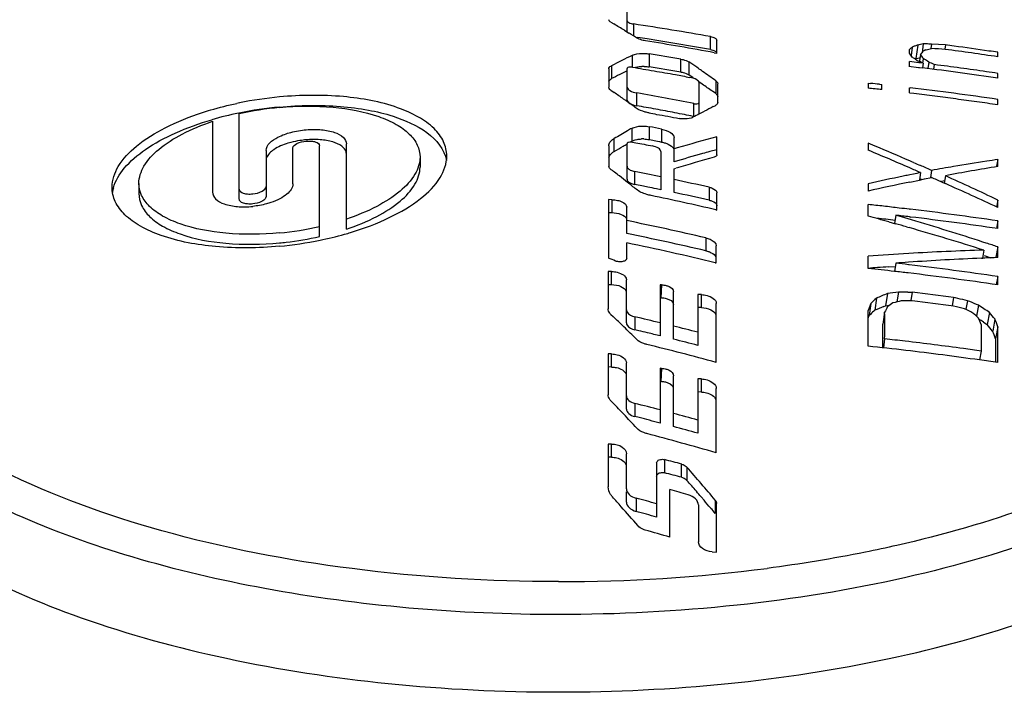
# Model space of a CAD drawing. Header units: millimetres. Extents: x 0 to 420, y 0 to 297.
# Tile 81 of 105: x 197.28 to 201.38, y 238.58 to 241.39. Entities that reach past the tile are written whole.
import ezdxf

# ---------------------------------------------------------------- set-up
doc = ezdxf.new("R2010")
doc.units = ezdxf.units.MM
doc.header["$LTSCALE"] = 23.1
doc.layers.get('0').update_dxf_attribs({"linetype": 'CONTINUOUS'})
doc.layers.add('DIM_PILOTEES', color=7, linetype='CONTINUOUS')
doc.styles.get("Standard").update_dxf_attribs({"font": 'txt', "width": 0.7})
doc.dimstyles.new('DIMSTYLE_4', dxfattribs={"dimtxt": 2.5, "dimasz": 3.5, "dimexe": 2, "dimexo": 0, "dimtad": 1, "dimdec": 0, "dimlfac": 3.333333, "dimdsep": 46, "dimtxsty": 'Standard', "dimblk": '_FILLED', "dimblk1": '_FILLED', "dimblk2": '_FILLED', "dimcen": 0.09, "dimazin": 2, "dimtp": 0.5, "dimtm": 0.5, "dimtfac": 1, "dimtdec": 0, "dimtofl": 0, "dimtmove": 0, "dimatfit": 3, "dimldrblk": '_FILLED', "dimfxl": 0, "dimtolj": 1, "dimarcsym": 0})

# ---------------------------------------------------------------- blocks, each defined once
blk = doc.blocks.new('_FILLED')
at = {"color": 0, "linetype": 'ByBlock'}
blk.add_solid([(0, 0), (-1, 0.1429), (-1, -0.1429)], dxfattribs=at)
blk = doc.blocks.new('*D10')
at = {"layer": 'DIM_PILOTEES', "color": 2, "linetype": 'Continuous'}
for p, q in [((198.7401, 245.1822), (148.7401, 245.1822)), ((150.7401, 245.1822), (150.7401, 221.1085)), ((150.7401, 197.0349), (150.7401, 221.1085)), ((209.3901, 197.0349), (148.7401, 197.0349))]:
    blk.add_line(p, q, dxfattribs=at)
at = {"layer": 'DIM_PILOTEES', "color": 2, "linetype": 'Continuous', "xscale": 3.5, "yscale": 3.5, "zscale": 3.5}
for p, rotation in [((150.7401, 245.1822), 90), ((150.7401, 197.0349), 270)]:
    blk.add_blockref('_FILLED', p, dxfattribs=dict(at, rotation=rotation))
at = {"layer": 'DIM_PILOTEES', "color": 2, "linetype": 'Continuous', "insert": (147.6151, 221.1085), "char_height": 2.5, "width": 8.035714, "attachment_point": 2, "rotation": 90, "line_spacing_factor": 0.9}
blk.add_mtext('{\\ftxt;\\W0.0001;\\H0.0001;\\~}{\\ftxt;\\W2.1428571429;\\H2.5; }{\\ftxt;\\W0.0001;\\H0.0001;\\~}', dxfattribs=at)

msp = doc.modelspace()

# ---------------------------------------------------------------- linework, layer by layer
at = {"color": 7, "linetype": 'Continuous'}
for p, q in [((199.8059, 241.3378), (199.8059, 241.4538)), ((199.7383, 241.3778), (199.7509, 241.3704)), ((199.8326, 241.3707), (199.8326, 241.3216)), ((199.7954, 241.3441), (199.8141, 241.3328)), ((199.8436, 241.3148), (199.8516, 241.3136)), ((200.153, 241.2637), (200.153, 241.3179)), ((200.1797, 241.2485), (200.1797, 241.3032)), ((200.9939, 241.2742), (200.989, 241.2393)), ((201.0169, 241.2827), (201.0089, 241.2266)), ((201.0207, 241.2835), (201.0168, 241.2827)), ((201.0207, 241.2835), (201.0168, 241.2827)), ((201.0283, 241.285), (201.0207, 241.2835)), ((201.0399, 241.2874), (201.0283, 241.285)), ((201.0399, 241.2874), (201.0346, 241.2509)), ((201.0513, 241.2872), (201.0399, 241.2874)), ((201.0627, 241.2657), (201.0743, 241.2681)), ((201.0743, 241.2868), (201.0716, 241.2685)), ((201.1318, 241.2831), (201.0743, 241.2868)), ((201.1318, 241.2831), (201.129, 241.2649)), ((199.8273, 241.2395), (199.8273, 241.1912)), ((199.8981, 241.2457), (199.8981, 241.1917)), ((200.1695, 241.2505), (200.1797, 241.2485)), ((200.1695, 241.2505), (200.1797, 241.2485)), ((200.9824, 241.2566), (200.9824, 241.2642)), ((200.9824, 241.2489), (200.9824, 241.2566)), ((201.0051, 241.2252), (201.0089, 241.2266)), ((201.0089, 241.2266), (201.0165, 241.2281)), ((201.0165, 241.2281), (201.0279, 241.2304)), ((201.0284, 241.2434), (201.0245, 241.2165)), ((201.0303, 241.2405), (201.0284, 241.2434)), ((201.0399, 241.2265), (201.0361, 241.2321)), ((201.0399, 241.2265), (201.0381, 241.2145)), ((201.0438, 241.2241), (201.0399, 241.2265)), ((201.0494, 241.2624), (201.0513, 241.2634)), ((201.0513, 241.2634), (201.0627, 241.2657)), ((199.7412, 241.1967), (199.7412, 241.1428)), ((199.8066, 241.0537), (199.8066, 241.1854)), ((199.841, 241.1902), (199.8493, 241.1919)), ((200.03, 241.1701), (200.03, 241.2241)), ((200.0629, 241.2127), (200.0629, 241.1587)), ((200.1019, 241.186), (200.096, 241.1901)), ((200.9803, 241.1942), (201.0206, 241.1894)), ((200.9824, 241.2114), (200.9824, 241.2139)), ((200.9916, 241.2128), (200.9824, 241.2139)), ((200.9916, 241.2128), (200.9824, 241.2139)), ((200.9824, 241.204), (200.9824, 241.2114)), ((200.9824, 241.1941), (200.9824, 241.204)), ((201.0056, 241.2248), (201.0131, 241.22)), ((201.0131, 241.22), (201.0169, 241.2176)), ((201.0131, 241.22), (201.0169, 241.2176)), ((201.0169, 241.2176), (201.0242, 241.2142)), ((201.0169, 241.2176), (201.0242, 241.2142)), ((201.0206, 241.1895), (201.024, 241.1891)), ((201.0206, 241.1894), (201.037, 241.1874)), ((201.024, 241.1891), (201.037, 241.1875)), ((201.0399, 241.207), (201.0303, 241.2081)), ((201.0399, 241.207), (201.037, 241.1875)), ((201.0381, 241.2145), (201.0371, 241.2074)), ((201.0628, 241.212), (201.0588, 241.1848)), ((201.0858, 241.2012), (201.0829, 241.1818)), ((199.7297, 241.1835), (199.7297, 241.1074)), ((199.7484, 241.1465), (199.7412, 241.1428)), ((199.8066, 241.1754), (199.7843, 241.1644)), ((200.0817, 241.146), (200.0629, 241.1587)), ((199.7378, 241.1409), (199.7412, 241.1428)), ((200.1192, 241.1201), (200.1052, 241.1298)), ((200.107, 240.9959), (200.107, 241.1242)), ((200.1756, 241.1343), (200.1756, 241.0804)), ((200.1839, 241.044), (200.1839, 241.1219)), ((200.8101, 241.1243), (200.8196, 241.1233)), ((200.8101, 241.1243), (200.8101, 241.1031)), ((200.8579, 241.1192), (200.8675, 241.1182)), ((200.8675, 241.097), (200.8675, 241.1182)), ((200.9824, 241.1052), (200.9849, 241.1049)), ((200.9824, 241.084), (200.9824, 241.1052)), ((199.7382, 241.0949), (199.7518, 241.0855)), ((199.8464, 241.03), (199.8464, 241.0838)), ((200.1756, 241.0804), (200.1615, 241.0904)), ((200.9824, 241.084), (201.0007, 241.0821)), ((200.0847, 240.9852), (200.0847, 241.0391)), ((200.1652, 241.0264), (200.1724, 241.0302)), ((198.1875, 240.9992), (198.1903, 240.9997)), ((198.1909, 240.641), (198.1909, 240.9961)), ((200.0847, 240.9852), (200.0814, 240.9859)), ((200.107, 240.9959), (200.129, 241.0075)), ((198.0794, 240.9651), (198.0794, 240.6705)), ((199.8989, 240.889), (199.8989, 240.9428)), ((199.8256, 240.9357), (199.8256, 240.882)), ((199.9501, 240.9324), (199.9501, 240.8786)), ((200.0017, 240.7967), (200.0017, 240.8978)), ((200.1801, 240.8259), (200.1801, 240.9008)), ((198.5256, 240.4853), (198.5256, 240.8633)), ((198.6371, 240.5163), (198.6371, 240.8717)), ((199.7297, 240.8624), (199.7301, 240.777)), ((199.7527, 240.8397), (199.7527, 240.8935)), ((199.8059, 240.7243), (199.8059, 240.8723)), ((199.8281, 240.8785), (199.8422, 240.8756)), ((199.8394, 240.8875), (199.8477, 240.8895)), ((199.8989, 240.889), (199.9332, 240.8823)), ((199.9332, 240.8823), (199.9417, 240.8805)), ((199.9417, 240.8805), (199.9501, 240.8786)), ((200.8389, 240.8621), (200.8101, 240.8738)), ((200.8389, 240.862), (200.8101, 240.8738)), ((200.8101, 240.8738), (200.8101, 240.8449)), ((198.3025, 240.8435), (198.3025, 240.6525)), ((198.414, 240.7048), (198.414, 240.8539)), ((198.9438, 240.8161), (198.9438, 240.7745)), ((199.9465, 240.8392), (199.9465, 240.6805)), ((200.0144, 240.8541), (200.0017, 240.8504)), ((200.1801, 240.847), (200.1503, 240.8389)), ((200.9992, 240.7937), (200.9953, 240.7955)), ((200.9992, 240.7937), (200.9953, 240.7954)), ((201.0743, 240.7608), (201.0391, 240.7765)), ((201.3501, 240.8059), (201.345, 240.7779)), ((199.838, 240.7024), (199.838, 240.7562)), ((200.0017, 240.767), (200.0099, 240.7695)), ((200.0017, 240.6689), (200.0017, 240.767)), ((200.9842, 240.7426), (200.9779, 240.7413)), ((200.999, 240.7455), (200.9842, 240.7426)), ((201.0284, 240.7515), (201.0237, 240.7206)), ((201.0743, 240.7608), (201.0698, 240.7316)), ((201.1318, 240.7385), (201.1268, 240.7079)), ((197.7727, 240.7068), (197.7727, 240.6647)), ((199.8742, 240.6952), (199.838, 240.7024)), ((199.8922, 240.6916), (199.8742, 240.6952)), ((200.8101, 240.7053), (200.8101, 240.6743)), ((200.9839, 240.7124), (201.0237, 240.7206)), ((201.0237, 240.7206), (201.0444, 240.725)), ((201.0444, 240.725), (201.0743, 240.7309)), ((201.11, 240.7152), (201.1285, 240.7185)), ((201.1178, 240.7119), (201.1321, 240.7056)), ((199.9465, 240.6805), (199.9284, 240.6842)), ((200.148, 240.6907), (200.148, 240.6369)), ((200.1801, 240.5955), (200.1801, 240.6674)), ((199.7285, 240.639), (199.7285, 240.3957)), ((199.7429, 240.6387), (199.7285, 240.639)), ((199.7429, 240.6387), (199.7429, 240.585)), ((201.3501, 240.6374), (201.3445, 240.6074)), ((199.7285, 240.5852), (199.7429, 240.585)), ((199.8046, 240.4979), (199.8046, 240.6078)), ((200.1761, 240.5964), (200.1801, 240.5955)), ((200.925, 240.5739), (200.9201, 240.5399)), ((200.9826, 240.5992), (200.9859, 240.5988)), ((200.8958, 240.5467), (200.9243, 240.5387)), ((200.9909, 240.5546), (200.963, 240.5629)), ((200.9821, 240.5673), (200.9868, 240.5667)), ((200.9821, 240.5673), (200.9868, 240.5668)), ((201.3501, 240.5504), (201.3443, 240.5195)), ((200.9702, 240.5256), (200.9814, 240.5224)), ((199.8046, 240.3944), (199.8046, 240.4591)), ((200.1342, 240.4799), (200.1342, 240.426)), ((200.1774, 240.3754), (200.1775, 240.4465)), ((201.3022, 240.458), (201.2883, 240.4625)), ((201.2926, 240.4286), (201.2865, 240.3955)), ((201.2929, 240.4065), (201.3218, 240.3969)), ((201.2929, 240.4064), (201.3218, 240.3968)), ((201.3501, 240.4423), (201.342, 240.3995)), ((200.1736, 240.3763), (200.1774, 240.3754)), ((200.925, 240.3743), (200.92, 240.3403)), ((200.9814, 240.3678), (200.9781, 240.3682)), ((201.2823, 240.3953), (201.288, 240.3956)), ((199.7275, 240.3397), (199.7275, 240.1844)), ((199.7417, 240.3394), (199.7275, 240.3397)), ((199.7417, 240.2855), (199.7417, 240.3394)), ((200.8947, 240.3588), (200.9229, 240.3606)), ((200.8947, 240.3588), (200.9229, 240.3605)), ((199.7275, 240.2857), (199.7417, 240.2855)), ((199.8036, 240.1735), (199.8034, 240.3056)), ((199.9442, 240.2846), (199.9442, 240.0718)), ((199.95, 240.2844), (199.9442, 240.2846)), ((199.95, 240.2844), (199.9464, 240.2305)), ((201.3501, 240.3187), (201.3437, 240.2854)), ((201.3501, 240.2841), (201.3501, 240.3187)), ((199.9994, 240.0582), (199.9994, 240.2561)), ((200.1013, 240.2443), (200.1013, 240.0324)), ((200.1157, 240.2436), (200.1013, 240.2443)), ((200.1157, 240.1896), (200.1157, 240.2436)), ((200.8905, 240.2477), (200.8832, 240.1971)), ((200.9365, 240.2544), (200.9303, 240.2131)), ((200.9751, 240.2539), (200.9939, 240.2536)), ((200.9939, 240.2536), (200.9885, 240.2187)), ((200.1775, 239.9616), (200.1775, 240.2071)), ((200.8216, 240.2071), (200.8101, 240.178)), ((200.8216, 240.2071), (200.8146, 240.1567)), ((200.8445, 240.2288), (200.8375, 240.1783)), ((201.1662, 240.2319), (201.1602, 240.1971)), ((201.1743, 240.23), (201.1662, 240.2319)), ((201.1743, 240.23), (201.1662, 240.2319)), ((201.2237, 240.2181), (201.2141, 240.2204)), ((201.2237, 240.2181), (201.2173, 240.1829)), ((201.2696, 240.1998), (201.262, 240.2029)), ((199.7389, 240.1611), (199.7483, 240.1522)), ((199.8036, 240.1256), (199.8036, 240.1735)), ((200.1157, 240.1896), (200.1013, 240.1902)), ((200.8338, 240.1748), (200.8375, 240.1783)), ((200.8338, 240.1748), (200.8375, 240.1783)), ((200.879, 240.1706), (200.8717, 240.1204)), ((200.8758, 240.1941), (200.8832, 240.1971)), ((200.8758, 240.1941), (200.8832, 240.1971)), ((200.8832, 240.1971), (200.899, 240.1994)), ((201.2696, 240.1998), (201.2611, 240.1537)), ((201.2925, 240.1846), (201.2696, 240.1998)), ((201.3156, 240.1692), (201.306, 240.1191)), ((199.8383, 240.1512), (199.8383, 240.0971)), ((200.8101, 240.1454), (200.8146, 240.1567)), ((201.2811, 240.1197), (201.2811, 240.0083)), ((201.2905, 240.1294), (201.306, 240.1191)), ((201.3386, 240.1418), (201.3289, 240.0917)), ((199.8548, 240.0932), (199.8383, 240.0971)), ((199.8548, 240.0932), (199.8383, 240.0971)), ((201.3501, 240.1097), (201.3403, 240.0598)), ((201.3501, 239.9603), (201.3501, 240.1097)), ((200.879, 240.0593), (200.8735, 240.022)), ((201.3403, 240.0598), (201.3403, 239.9875)), ((199.7275, 239.9967), (199.7275, 239.8267)), ((199.7417, 239.9965), (199.7275, 239.9967)), ((199.7417, 239.9422), (199.7417, 239.9965)), ((201.2811, 240.0083), (201.2741, 239.9714)), ((199.8036, 239.813), (199.8034, 239.9595)), ((201.3403, 239.9875), (201.3403, 239.9617)), ((199.7417, 239.9422), (199.7275, 239.9424)), ((199.9442, 239.9368), (199.9442, 239.7087)), ((199.95, 239.9366), (199.9442, 239.9368)), ((199.95, 239.9366), (199.9464, 239.8824)), ((199.9994, 239.694), (199.9994, 239.9058)), ((200.1013, 239.8933), (200.1013, 239.6662)), ((200.1157, 239.8926), (200.1013, 239.8933)), ((200.1157, 239.8381), (200.1157, 239.8926)), ((200.1157, 239.8381), (200.1013, 239.8388)), ((200.1775, 239.5848), (200.1775, 239.8529)), ((199.7389, 239.8013), (199.748, 239.7919)), ((199.8036, 239.7672), (199.8036, 239.813)), ((199.8383, 239.7907), (199.8383, 239.7361)), ((199.856, 239.7316), (199.8383, 239.7361)), ((199.7275, 239.6216), (199.7276, 239.4436)), ((199.7419, 239.6214), (199.7275, 239.6216)), ((199.7419, 239.5665), (199.7419, 239.6214)), ((199.7419, 239.5665), (199.7275, 239.5668)), ((199.8036, 239.4351), (199.8036, 239.5811)), ((199.962, 239.5566), (199.962, 239.5016)), ((199.9292, 239.5429), (199.9292, 239.3172)), ((200.0335, 239.4829), (200.0335, 239.5379)), ((200.0555, 239.5253), (200.0555, 239.4703)), ((199.8036, 239.3799), (199.8036, 239.4219)), ((199.9843, 239.2335), (199.9843, 239.4322)), ((199.8437, 239.3962), (199.8437, 239.3409)), ((200.1266, 239.3877), (200.1147, 239.4017)), ((200.1737, 239.3874), (200.1737, 239.3321)), ((200.1031, 239.3677), (200.1031, 239.2148)), ((200.1556, 239.3535), (200.154, 239.3554)), ((200.1788, 239.2056), (200.1792, 239.3734)), ((200.1787, 239.1715), (200.1788, 239.2056)), ((200.1607, 239.1725), (200.1787, 239.1715))]:
    msp.add_line(p, q, dxfattribs=at)
for centre, radius, start, end in [((197.0901, 242.0322), 1.95, 12.2483, 214.5373), ((197.0901, 242.0322), 1.65, 13.837, 222.1683), ((197.2349, 237.0668), 4.9851, 59.094, 59.6878), ((198.1492, 230.1527), 11.3435, 79.82524, 81.46553), ((197.1623, 236.946), 5.1261, 58.3628, 58.8469), ((197.8902, 228.2972), 13.1634, 81.26472, 81.43071), ((198.2553, 230.7466), 10.687, 79.77151, 81.20529), ((198.2666, 231.1196), 10.3081, 79.36172, 80.9806), ((203.0953, 238.8472), 3.2103, 130.8871, 131.1587), ((202.6232, 236.9044), 4.6637, 110.2987, 110.448), ((202.6505, 236.8306), 4.7423, 110.1497, 110.2988), ((200.8773, 230.7952), 10.4935, 88.92425, 89.04982), ((200.3947, 230.0697), 11.219, 86.23326, 86.52723), ((199.5859, 229.4529), 11.9308, 82.38021, 82.55522), ((199.6037, 229.5905), 11.792, 81.66319, 82.37725), ((202.3646, 236.0172), 5.806, 115.91311, 116.86228), ((198.1008, 229.8446), 11.5418, 80.37813, 81.04147), ((198.1773, 239.3216), 3.4034, 34.1481, 34.4912), ((197.8781, 236.2589), 5.8687, 57.79798, 57.93231), ((203.6267, 239.1048), 3.3653, 140.237, 140.5438), ((198.2076, 239.31), 3.4197, 34.1973, 34.3688), ((202.8579, 237.8813), 3.8344, 118.1406, 118.303), ((199.602, 229.5515), 11.8124, 81.48998, 82.55921), ((199.6239, 229.7243), 11.6567, 81.4841, 81.66615), ((193.962, 241.2432), 7.3881, 359.9279, 0.0721), ((199.8728, 241.0272), 0.1664, 88.3509, 91.7203), ((198.1104, 229.8518), 11.4799, 80.37429, 81.0412), ((196.9433, 236.6103), 5.5601, 55.4562, 55.8699), ((196.8971, 236.5432), 5.6415, 55.1485, 55.3829), ((199.5833, 229.3867), 11.9097, 83.0213, 83.20873), ((197.774, 234.1993), 7.7313, 65.01271, 65.14089), ((199.6536, 229.8119), 11.4593, 81.48633, 83.066), ((197.9389, 236.306), 5.8161, 57.5128, 57.73543), ((197.7907, 234.1871), 7.7496, 64.83673, 65.02408), ((199.5656, 229.2012), 12.0959, 81.74053, 82.78002), ((202.3607, 235.9642), 5.8034, 116.35584, 116.75191), ((196.8361, 236.4559), 5.748, 54.48084, 55.1476), ((199.7197, 230.243), 11.0427, 81.50957, 81.75536), ((192.9288, 241.1549), 8.4212, 359.93266, 0.06734), ((196.871, 236.4492), 5.6892, 54.6642, 55.1844), ((199.5631, 229.0973), 12.0704, 83.796, 84.07022), ((199.5652, 229.1428), 12.046, 83.83919, 84.02238), ((199.5786, 229.1675), 12.0199, 81.52478, 83.28083), ((198.5039, 239.5019), 1.5714, 95.3174, 101.4321), ((196.4288, 236.296), 5.8294, 54.76712, 55.24699), ((197.8423, 229.7582), 11.5016, 78.75707, 79.96506), ((198.4915, 239.5665), 1.5056, 101.4536, 101.9092), ((198.5045, 239.4604), 1.5711, 95.3407, 101.5389), ((198.4785, 239.7226), 1.3056, 95.2849, 102.7242), ((196.3682, 236.2101), 5.9346, 54.35195, 54.76727), ((196.3292, 236.1557), 6.0015, 54.14869, 54.35239), ((197.8621, 229.8178), 11.3864, 79.76082, 79.9639), ((197.8577, 229.7937), 11.4109, 79.55806, 79.76082), ((202.9302, 235.6776), 6.0212, 117.33584, 117.72457), ((191.6646, 241.0456), 9.6855, 359.93734, 0.06262), ((198.4748, 239.6008), 1.4276, 101.61, 106.1779), ((197.8525, 229.7653), 11.4398, 79.15316, 79.558), ((197.8466, 229.7344), 11.4713, 78.95117, 79.15321), ((197.8412, 229.7066), 11.4996, 78.7665, 78.95118), ((202.977, 235.5889), 6.1215, 117.9583, 118.23904), ((197.6454, 229.7296), 11.4374, 78.37485, 78.63655), ((202.5161, 232.2945), 8.9177, 105.18596, 106.29176), ((198.5027, 240.499), 0.3905, 94.8392, 98.7154), ((198.5022, 240.5059), 0.3836, 90.9055, 94.8421), ((198.502, 240.54), 0.3495, 85.7278, 90.9696), ((199.6929, 241.1149), 0.2681, 298.7626, 299.6853), ((199.8718, 240.7494), 0.1423, 88.3611, 92.266), ((202.5103, 232.2529), 8.9044, 105.56716, 106.36326), ((202.6345, 232.1509), 9.0094, 105.88433, 106.93655), ((202.4897, 232.3262), 8.8283, 105.36613, 105.5663), ((197.0162, 231.676), 9.9228, 66.42792, 67.52126), ((200.4555, 239.5819), 1.3282, 66.0194, 66.5276), ((201.7483, 242.4785), 1.8438, 246.0313, 247.0405), ((200.2417, 238.9193), 2.0211, 66.7649, 67.075), ((202.6628, 231.9185), 8.9838, 99.58847, 99.88605), ((202.7697, 232.0835), 8.8087, 99.27419, 100.71601), ((202.6515, 231.9856), 8.9158, 98.69162, 99.58893), ((202.6339, 232.1005), 8.7995, 98.38889, 98.69114), ((188.7746, 240.7914), 12.5755, 359.9342, 0.06578), ((195.5921, 235.3875), 6.7907, 52.20162, 52.3939), ((195.5586, 235.3442), 6.8455, 51.98783, 52.20159), ((195.5105, 235.2828), 6.9235, 51.63038, 51.98755), ((197.5868, 229.3351), 11.6409, 78.30455, 78.84972), ((203.0787, 230.5481), 10.4074, 101.76914, 102.59073), ((202.2108, 234.7589), 6.1081, 101.6446, 101.85507), ((196.9792, 231.5907), 10.0158, 66.15414, 66.42928), ((201.9505, 236.1398), 4.703, 101.3075, 101.6734), ((202.6775, 231.8341), 9.0694, 99.88605, 100.18118), ((196.9575, 231.4455), 10.1875, 64.45816, 65.81135), ((195.4476, 235.2032), 7.0249, 51.25457, 51.63034), ((197.5693, 229.2456), 11.732, 77.30274, 78.03431), ((202.8566, 231.7556), 9.1505, 101.80894, 102.9235), ((199.9043, 238.2089), 2.7552, 65.8267, 66.0087), ((196.6286, 230.4814), 11.1721, 66.30749, 66.55101), ((196.9982, 231.3337), 10.2431, 64.85846, 66.19784), ((197.8161, 240.6464), 0.1551, 164.3603, 171.6491), ((197.5951, 229.3333), 11.5883, 78.38415, 78.56675), ((197.5067, 229.1601), 11.7438, 76.86148, 78.2089), ((197.5794, 229.2524), 11.6707, 77.28558, 78.02103), ((178.8233, 240.5943), 21.9868, 359.93732, 0.06268), ((186.8948, 240.6219), 14.4553, 359.93862, 0.06138), ((197.63, 228.8472), 12.1468, 74.40317, 74.82264), ((197.5735, 228.9979), 12.0514, 73.66534, 73.85351), ((199.4951, 227.9654), 12.6894, 83.27016, 83.52998), ((199.5041, 228.0587), 12.6274, 81.59389, 83.26082), ((197.4637, 229.0067), 11.7799, 76.89692, 78.53772), ((199.501, 228.0469), 12.5864, 83.51782, 83.86257), ((197.6197, 228.8104), 12.1849, 74.03948, 74.26369), ((199.4803, 227.8557), 12.8, 81.60036, 83.24089), ((197.5492, 228.9166), 12.1363, 72.05606, 73.52556), ((185.9258, 240.5344), 15.4243, 359.94057, 0.05941), ((198.2378, 241.8033), 1.3083, 275.2847, 282.7082), ((198.2379, 241.8886), 1.4476, 281.9806, 286.2366), ((198.2677, 241.7813), 1.3363, 286.297, 286.8089), ((197.4736, 229.0138), 11.7183, 76.87634, 78.52587), ((197.5982, 228.7365), 12.2619, 72.4646, 73.98371), ((198.2123, 242.0126), 1.5743, 275.3191, 281.5424), ((198.2337, 241.7875), 1.3346, 275.3567, 276.5509), ((198.2375, 241.7611), 1.3079, 276.5165, 282.7239), ((198.2252, 241.9465), 1.5069, 281.5646, 281.9967), ((197.4017, 228.8937), 11.8124, 76.42873, 78.263), ((197.5265, 228.8455), 12.211, 71.7521, 71.98836), ((201.6153, 229.4064), 11.027, 93.3073, 94.18785), ((201.6087, 229.5265), 10.9067, 91.66056, 93.30872), ((184.6824, 240.4202), 16.6677, 359.92372, 0.07628), ((195.9716, 231.1156), 10.0117, 67.77453, 67.96036), ((175.5314, 240.3781), 25.2787, 359.94142, 0.05858), ((201.7418, 229.5203), 10.8847, 94.02223, 94.30357), ((199.4564, 227.4927), 12.9651, 83.25991, 83.49628), ((201.7366, 229.6144), 10.7905, 92.41287, 94.02962), ((199.4496, 227.4449), 13.0134, 81.6024, 83.23994), ((201.7325, 229.7057), 10.6991, 92.04835, 92.38107), ((201.5527, 230.1096), 10.2703, 93.92483, 94.14654), ((199.5249, 227.9894), 12.4294, 83.55554, 84.06509), ((201.5988, 229.4365), 10.945, 93.68829, 93.92453), ((199.5226, 227.9703), 12.4487, 83.28972, 83.555), ((199.527, 228.0065), 12.4122, 81.55409, 83.29041), ((204.3401, 231.8003), 9.1246, 112.21351, 112.52556), ((202.5429, 229.1131), 11.2565, 98.20493, 98.44134), ((200.7946, 227.6274), 12.6278, 89.18096, 89.35623), ((199.4415, 227.2649), 13.0812, 82.42354, 83.18438), ((199.9469, 240.1392), 0.0912, 88.0276, 90.9906), ((206.471, 234.2318), 8.2232, 133.17418, 133.3941), ((205.5334, 233.3535), 8.267, 123.97492, 124.16716), ((203.3262, 230.0071), 10.4835, 103.11194, 103.30543), ((201.1348, 227.726), 12.4927, 90.64624, 90.85702), ((199.4352, 227.1868), 13.1239, 82.42069, 83.17906), ((198.1659, 227.5565), 13.0256, 76.46646, 76.64666), ((196.7477, 228.9365), 12.1371, 68.1645, 68.35907), ((171.7257, 240.1034), 29.0844, 359.85305, 0.14695), ((206.3794, 234.2712), 8.0998, 133.20871, 133.39529), ((204.2867, 231.8621), 9.0031, 112.26304, 112.52694), ((212.4261, 234.4218), 12.899, 153.41907, 153.53335), ((173.264, 240.1149), 27.6151, 359.88449, 0.11551), ((197.8459, 227.6155), 13.0114, 75.00571, 75.21511), ((196.1884, 229.8392), 11.5, 63.9057, 64.09677), ((195.1567, 233.5943), 8.9604, 46.9832, 47.18384), ((195.6217, 231.6541), 10.2434, 56.23001, 56.38509), ((194.941, 234.8153), 8.3247, 39.77963, 40.02618), ((193.882, 234.0104), 8.4932, 45.90314, 46.31433), ((197.161, 228.6886), 11.7711, 76.32315, 76.85312), ((172.8443, 240.0652), 28.0275, 359.91217, 0.11294), ((193.4595, 236.672), 8.5478, 23.78791, 23.97813), ((195.7578, 231.8233), 9.9801, 56.33265, 56.46552), ((194.9632, 234.7919), 8.2831, 39.77967, 40.02613), ((192.9246, 237.1093), 8.9437, 19.60101, 19.81925), ((193.7618, 233.8864), 8.6659, 45.40294, 45.90281), ((197.1731, 228.704), 11.7007, 76.56701, 76.75075), ((197.1681, 228.683), 11.7222, 76.30078, 76.56699), ((197.1457, 228.6119), 11.8492, 75.55618, 76.06446), ((192.9677, 237.0783), 8.8876, 19.60091, 19.81935), ((197.1558, 228.6187), 11.7876, 75.52949, 76.04048), ((199.5199, 227.7083), 12.4255, 83.32654, 83.72039), ((199.528, 227.792), 12.3415, 82.17791, 83.31873), ((197.0854, 228.5213), 11.8508, 74.87554, 76.31919), ((199.5241, 227.7289), 12.3669, 83.29884, 84.03155), ((199.5267, 227.7503), 12.3454, 81.86307, 83.2992), ((199.5283, 227.7898), 12.3436, 81.83615, 82.18064), ((199.5287, 227.7646), 12.331, 81.50586, 81.86268), ((199.9471, 239.799), 0.0833, 87.9295, 91.1616), ((192.9216, 233.2404), 9.4616, 43.43413, 43.82287), ((196.9455, 228.3591), 11.7919, 75.26757, 75.79902), ((192.7879, 233.1139), 9.6457, 42.96488, 43.43387), ((196.9546, 228.362), 11.7339, 75.23908, 75.68425), ((196.9296, 228.2844), 11.8682, 74.49949, 75.00942), ((196.9397, 228.2913), 11.8061, 74.46671, 74.9794), ((196.8705, 228.195), 11.8602, 73.80986, 75.25946), ((196.9853, 228.0349), 11.9001, 75.15813, 75.51382), ((192.038, 232.5368), 10.6358, 40.09898, 41.07728), ((196.9946, 228.0418), 11.8378, 75.12507, 75.48269), ((192.2053, 232.6395), 10.406, 40.8621, 41.02788), ((196.7456, 228.0429), 11.8408, 73.74226, 74.12595), ((192.1449, 232.5872), 10.4859, 40.69716, 40.8621), ((192.0841, 232.535), 10.566, 40.53306, 40.69716), ((191.9561, 232.4392), 10.4474, 41.49124, 41.79354), ((196.7394, 228.0346), 11.7781, 74.28688, 74.71838), ((191.9737, 232.4407), 10.7112, 40.20723, 40.43378), ((191.8036, 232.3045), 10.6508, 40.92663, 41.49036), ((196.7496, 228.0416), 11.7153, 74.25225, 74.68613), ((191.8972, 232.3761), 10.8114, 40.0457, 40.19421), ((196.635, 227.9422), 11.7775, 73.4784, 73.99757), ((199.5292, 245.7737), 6.725, 269.92247, 277.34633)]:
    msp.add_arc(centre, radius, start, end, dxfattribs=at)
for points, knots in [([(199.7383, 241.3778), (199.737, 241.3785), (199.7332, 241.3809), (199.7297, 241.3851), (199.7297, 241.3883)], [0, 0, 0, 0, 0.322608, 1, 1, 1, 1]), ([(199.8059, 241.3841), (199.8059, 241.3805), (199.8166, 241.3733), (199.826, 241.3716), (199.8326, 241.3707)], [0, 0, 0, 0, 0.347837, 1, 1, 1, 1]), ([(199.8826, 241.3002), (199.8794, 241.3007), (199.8686, 241.3028), (199.8577, 241.3061), (199.8511, 241.3103)], [0, 0, 0, 0, 0.290676, 1, 1, 1, 1]), ([(200.153, 241.3179), (200.1597, 241.3167), (200.1693, 241.3146), (200.1797, 241.3069), (200.1797, 241.3032)], [0, 0, 0, 0, 0.645727, 1, 1, 1, 1]), ([(199.8273, 241.2395), (199.8305, 241.241), (199.8467, 241.2467), (199.8641, 241.2479), (199.8776, 241.2475)], [0, 0, 0, 0, 0.205333, 1, 1, 1, 1]), ([(200.153, 241.2637), (200.1597, 241.2625), (200.1693, 241.2605), (200.1797, 241.2528), (200.1797, 241.2491)], [0, 0, 0, 0, 0.645897, 1, 1, 1, 1]), ([(202.014, 241.2644), (202.137, 241.1909), (202.351, 241.0368), (202.5486, 240.7832), (202.6222, 240.5726), (202.6372, 240.4181), (202.6136, 240.2639), (202.5283, 240.0541), (202.3173, 239.8037), (201.9517, 239.5535), (201.4779, 239.344), (201.1215, 239.2427), (200.93, 239.1993)], [0, 0, 0, 0, 0.129707, 0.236663, 0.284197, 0.329861, 0.375767, 0.423981, 0.533217, 0.665668, 0.822282, 1, 1, 1, 1]), ([(199.7297, 241.1835), (199.7297, 241.1847), (199.7311, 241.1908), (199.7369, 241.1946), (199.7412, 241.1967)], [0, 0, 0, 0, 0.201429, 1, 1, 1, 1]), ([(199.8072, 241.187), (199.807, 241.1867), (199.8067, 241.1862), (199.8066, 241.1857), (199.8066, 241.1854)], [0, 0, 0, 0, 0.522917, 1, 1, 1, 1]), ([(199.8231, 241.1912), (199.8197, 241.1913), (199.8143, 241.1908), (199.8085, 241.1888), (199.8072, 241.187)], [0, 0, 0, 0, 0.602209, 1, 1, 1, 1]), ([(199.8289, 241.1906), (199.8588, 241.1856), (199.9182, 241.1747), (199.9979, 241.162), (200.0474, 241.1519), (200.0673, 241.1482)], [0, 0, 0, 0, 0.374785, 0.749416, 1, 1, 1, 1]), ([(200.03, 241.2241), (200.0333, 241.2235), (200.0447, 241.2212), (200.056, 241.2174), (200.0629, 241.2127)], [0, 0, 0, 0, 0.289927, 1, 1, 1, 1]), ([(200.03, 241.1701), (200.0333, 241.1696), (200.0447, 241.1672), (200.056, 241.1634), (200.0629, 241.1587)], [0, 0, 0, 0, 0.289939, 1, 1, 1, 1]), ([(200.107, 241.1242), (200.107, 241.1301), (200.0922, 241.1428), (200.0773, 241.1463), (200.0673, 241.1482)], [0, 0, 0, 0, 0.36717, 1, 1, 1, 1]), ([(199.7382, 241.0949), (199.7369, 241.0958), (199.7329, 241.0989), (199.7297, 241.1038), (199.7297, 241.1074)], [0, 0, 0, 0, 0.306575, 1, 1, 1, 1]), ([(199.7301, 241.132), (199.7303, 241.1328), (199.7319, 241.1365), (199.7351, 241.1392), (199.7378, 241.1409)], [0, 0, 0, 0, 0.213093, 1, 1, 1, 1]), ([(199.8066, 241.1076), (199.8066, 241.1016), (199.8214, 241.0889), (199.8364, 241.0856), (199.8464, 241.0838)], [0, 0, 0, 0, 0.368338, 1, 1, 1, 1]), ([(200.1756, 241.1343), (200.1769, 241.1334), (200.1808, 241.1303), (200.1839, 241.1254), (200.1839, 241.1219)], [0, 0, 0, 0, 0.307826, 1, 1, 1, 1]), ([(199.0553, 240.8208), (199.0553, 240.8411), (199.0451, 240.8845), (199.0014, 240.9407), (198.9345, 240.9879), (198.8096, 241.0417), (198.6131, 241.0767), (198.4467, 241.0748), (198.3583, 241.0666)], [0, 0, 0, 0, 0.076164, 0.160622, 0.260914, 0.379725, 0.66766, 1, 1, 1, 1]), ([(200.1756, 241.0804), (200.1769, 241.0795), (200.1808, 241.0764), (200.1839, 241.0715), (200.1839, 241.068)], [0, 0, 0, 0, 0.307911, 1, 1, 1, 1]), ([(201.0007, 241.0821), (201.0299, 241.0794), (201.0881, 241.0709), (201.1755, 241.0594), (201.263, 241.0484), (201.321, 241.0393), (201.3501, 241.035)], [0, 0, 0, 0, 0.250038, 0.500059, 0.750094, 1, 1, 1, 1]), ([(198.0372, 241.0016), (198.0487, 241.0054), (198.096, 241.02), (198.1441, 241.032), (198.1808, 241.0397)], [0, 0, 0, 0, 0.244421, 1, 1, 1, 1]), ([(198.3583, 241.0247), (198.4427, 241.0326), (198.5667, 241.0348), (198.7261, 241.0142), (198.8871, 240.9767), (199.0372, 240.8968), (199.0534, 240.8022)], [0, 0, 0, 0, 0.331892, 0.484799, 0.623789, 1, 1, 1, 1]), ([(198.3583, 241.0226), (198.4325, 241.0295), (198.5723, 241.0311), (198.7373, 241.0017), (198.8423, 240.9565), (198.8985, 240.9169), (198.9352, 240.8697), (198.9438, 240.8332), (198.9438, 240.8161)], [0, 0, 0, 0, 0.332246, 0.620291, 0.739121, 0.839407, 0.923851, 1, 1, 1, 1]), ([(199.8066, 241.0537), (199.8066, 241.0478), (199.8214, 241.0351), (199.8364, 241.0318), (199.8464, 241.03)], [0, 0, 0, 0, 0.368197, 1, 1, 1, 1]), ([(200.0906, 241.0384), (200.0945, 241.0382), (200.1001, 241.0382), (200.107, 241.0421), (200.107, 241.0442)], [0, 0, 0, 0, 0.640843, 1, 1, 1, 1]), ([(200.1839, 241.044), (200.1839, 241.0427), (200.1826, 241.0365), (200.1768, 241.0324), (200.1724, 241.0302)], [0, 0, 0, 0, 0.208034, 1, 1, 1, 1]), ([(197.6612, 240.6905), (197.6612, 240.7206), (197.685, 240.7883), (197.7671, 240.8718), (197.8879, 240.9462), (197.9842, 240.9844), (198.0372, 241.0016)], [0, 0, 0, 0, 0.175707, 0.397165, 0.674367, 1, 1, 1, 1]), ([(199.8977, 241.0003), (199.8923, 241.0013), (199.8737, 241.0054), (199.8552, 241.0121), (199.8442, 241.0201)], [0, 0, 0, 0, 0.287493, 1, 1, 1, 1]), ([(199.8977, 241.0003), (199.9082, 240.9984), (199.9342, 240.9927), (199.9765, 240.987), (200.0077, 240.9799), (200.0235, 240.9769)], [0, 0, 0, 0, 0.250389, 0.624255, 1, 1, 1, 1]), ([(200.0806, 240.9818), (200.0781, 240.9805), (200.0652, 240.9755), (200.0512, 240.9745), (200.0404, 240.9749)], [0, 0, 0, 0, 0.207697, 1, 1, 1, 1]), ([(197.6668, 240.6882), (197.6751, 240.7182), (197.7132, 240.7801), (197.8044, 240.8558), (197.929, 240.9226), (198.025, 240.9567), (198.077, 240.9718)], [0, 0, 0, 0, 0.180964, 0.408635, 0.684656, 1, 1, 1, 1]), ([(197.7727, 240.7068), (197.7727, 240.7316), (197.792, 240.7874), (197.8588, 240.8566), (197.9574, 240.9185), (198.0361, 240.9505), (198.0794, 240.9651)], [0, 0, 0, 0, 0.176529, 0.398016, 0.674716, 1, 1, 1, 1]), ([(199.8256, 240.9357), (199.8288, 240.9375), (199.8447, 240.9442), (199.8623, 240.9458), (199.8759, 240.9454)], [0, 0, 0, 0, 0.209233, 1, 1, 1, 1]), ([(198.3025, 240.8435), (198.3025, 240.8682), (198.3479, 240.9009), (198.407, 240.921), (198.4483, 240.9281), (198.4698, 240.9299)], [0, 0, 0, 0, 0.37618, 0.670535, 1, 1, 1, 1]), ([(198.4698, 240.9299), (198.491, 240.9317), (198.5311, 240.932), (198.584, 240.922), (198.6235, 240.9045), (198.6371, 240.8815), (198.6371, 240.8717)], [0, 0, 0, 0, 0.335474, 0.626036, 0.844802, 1, 1, 1, 1]), ([(199.8256, 240.9357), (199.8196, 240.9323), (199.8039, 240.9244), (199.7806, 240.9086), (199.7618, 240.8988), (199.7527, 240.8935)], [0, 0, 0, 0, 0.246051, 0.626892, 1, 1, 1, 1]), ([(199.9501, 240.9324), (199.9632, 240.9297), (199.9837, 240.9243), (200.0017, 240.906), (200.0017, 240.8978)], [0, 0, 0, 0, 0.618362, 1, 1, 1, 1]), ([(198.3938, 240.8738), (198.373, 240.8675), (198.339, 240.8539), (198.3095, 240.8272), (198.3045, 240.813)], [0, 0, 0, 0, 0.591116, 1, 1, 1, 1]), ([(198.4436, 240.885), (198.4308, 240.8831), (198.4141, 240.8797), (198.3977, 240.875), (198.3938, 240.8738)], [0, 0, 0, 0, 0.757173, 1, 1, 1, 1]), ([(198.414, 240.8539), (198.414, 240.8621), (198.4361, 240.878), (198.4563, 240.8816), (198.4698, 240.8827)], [0, 0, 0, 0, 0.377146, 1, 1, 1, 1]), ([(198.4698, 240.8827), (198.4769, 240.8833), (198.4905, 240.8832), (198.5099, 240.8803), (198.5256, 240.8709), (198.5256, 240.8633)], [0, 0, 0, 0, 0.341277, 0.636873, 1, 1, 1, 1]), ([(198.6186, 240.8614), (198.6075, 240.8699), (198.5773, 240.8823), (198.5458, 240.8872), (198.5281, 240.8885)], [0, 0, 0, 0, 0.438333, 1, 1, 1, 1]), ([(198.6371, 240.8299), (198.6371, 240.8328), (198.6353, 240.8453), (198.6262, 240.8556), (198.6186, 240.8614)], [0, 0, 0, 0, 0.228391, 1, 1, 1, 1]), ([(199.7297, 240.8624), (199.7297, 240.8653), (199.7322, 240.8786), (199.7438, 240.8882), (199.7527, 240.8935)], [0, 0, 0, 0, 0.21357, 1, 1, 1, 1]), ([(199.8065, 240.8741), (199.8063, 240.8738), (199.806, 240.8732), (199.8059, 240.8726), (199.8059, 240.8723)], [0, 0, 0, 0, 0.516901, 1, 1, 1, 1]), ([(199.8224, 240.8791), (199.8206, 240.8791), (199.8152, 240.8788), (199.8085, 240.8774), (199.8065, 240.8741)], [0, 0, 0, 0, 0.312653, 1, 1, 1, 1]), ([(199.8422, 240.8756), (199.8537, 240.8732), (199.8771, 240.8698), (199.9002, 240.8647), (199.9118, 240.8624)], [0, 0, 0, 0, 0.499139, 1, 1, 1, 1]), ([(199.9465, 240.8392), (199.9465, 240.8448), (199.9344, 240.8572), (199.9206, 240.8607), (199.9118, 240.8624)], [0, 0, 0, 0, 0.383734, 1, 1, 1, 1]), ([(199.9645, 240.8749), (199.969, 240.8735), (199.9825, 240.8684), (199.9967, 240.8595), (200.0005, 240.8501)], [0, 0, 0, 0, 0.316215, 1, 1, 1, 1]), ([(198.9438, 240.8161), (198.9438, 240.7913), (198.9245, 240.7356), (198.8577, 240.6664), (198.7591, 240.6046), (198.6804, 240.5726), (198.6371, 240.5581)], [0, 0, 0, 0, 0.176493, 0.397899, 0.674591, 1, 1, 1, 1]), ([(198.6541, 240.5021), (198.7103, 240.5191), (198.8126, 240.5573), (198.9414, 240.6331), (199.0294, 240.7188), (199.0553, 240.7895), (199.0553, 240.8208)], [0, 0, 0, 0, 0.326529, 0.604847, 0.82619, 1, 1, 1, 1]), ([(199.7304, 240.8143), (199.7309, 240.8167), (199.7352, 240.8275), (199.745, 240.8352), (199.7527, 240.8397)], [0, 0, 0, 0, 0.213634, 1, 1, 1, 1]), ([(200.1801, 240.8259), (200.1801, 240.8249), (200.1785, 240.8196), (200.1727, 240.8174), (200.1686, 240.8162)], [0, 0, 0, 0, 0.191264, 1, 1, 1, 1]), ([(198.6371, 240.5163), (198.6804, 240.5308), (198.7591, 240.5628), (198.8577, 240.6247), (198.9245, 240.6939), (198.9438, 240.7497), (198.9438, 240.7745)], [0, 0, 0, 0, 0.325399, 0.602096, 0.823513, 1, 1, 1, 1]), ([(199.736, 240.7672), (199.7351, 240.7679), (199.7322, 240.7705), (199.7301, 240.7743), (199.7301, 240.777)], [0, 0, 0, 0, 0.29564, 1, 1, 1, 1]), ([(199.8059, 240.778), (199.8059, 240.7757), (199.8088, 240.7685), (199.8207, 240.7607), (199.8316, 240.7574), (199.838, 240.7562)], [0, 0, 0, 0, 0.173354, 0.524694, 1, 1, 1, 1]), ([(198.3582, 240.5006), (198.284, 240.4937), (198.1443, 240.4921), (197.9792, 240.5213), (197.8742, 240.5665), (197.818, 240.6061), (197.7813, 240.6533), (197.7727, 240.6897), (197.7727, 240.7068)], [0, 0, 0, 0, 0.3323, 0.620286, 0.739105, 0.839377, 0.923854, 1, 1, 1, 1]), ([(198.2467, 240.663), (198.2603, 240.6644), (198.2811, 240.6688), (198.3025, 240.6858), (198.3025, 240.6944)], [0, 0, 0, 0, 0.614608, 1, 1, 1, 1]), ([(198.414, 240.7048), (198.414, 240.6883), (198.3938, 240.6626), (198.359, 240.6411), (198.3354, 240.6313), (198.3225, 240.6269)], [0, 0, 0, 0, 0.395047, 0.674118, 1, 1, 1, 1]), ([(199.8059, 240.7243), (199.8059, 240.7219), (199.8088, 240.7148), (199.8207, 240.707), (199.8316, 240.7037), (199.838, 240.7024)], [0, 0, 0, 0, 0.173375, 0.524707, 1, 1, 1, 1]), ([(198.3582, 240.4451), (198.2699, 240.4369), (198.1035, 240.435), (197.907, 240.4698), (197.782, 240.5235), (197.7151, 240.5706), (197.6714, 240.6268), (197.6612, 240.6702), (197.6612, 240.6905)], [0, 0, 0, 0, 0.332261, 0.62027, 0.739097, 0.839388, 0.923834, 1, 1, 1, 1]), ([(197.7727, 240.6647), (197.7727, 240.6476), (197.7813, 240.6111), (197.818, 240.564), (197.8742, 240.5244), (197.9792, 240.4793), (198.1443, 240.4501), (198.284, 240.4518), (198.3582, 240.4587)], [0, 0, 0, 0, 0.076167, 0.160607, 0.260879, 0.379692, 0.667677, 1, 1, 1, 1]), ([(198.0794, 240.6705), (198.0794, 240.6602), (198.0925, 240.6363), (198.1324, 240.6177), (198.1855, 240.6078), (198.2255, 240.6087), (198.2467, 240.6108)], [0, 0, 0, 0, 0.160899, 0.379926, 0.667904, 1, 1, 1, 1]), ([(198.1909, 240.6829), (198.1909, 240.6752), (198.2063, 240.6651), (198.2261, 240.6623), (198.2397, 240.6623), (198.2467, 240.663)], [0, 0, 0, 0, 0.36893, 0.662107, 1, 1, 1, 1]), ([(198.3025, 240.6525), (198.3025, 240.6512), (198.3014, 240.6451), (198.2968, 240.6403), (198.2931, 240.6373)], [0, 0, 0, 0, 0.211579, 1, 1, 1, 1]), ([(199.9064, 240.656), (199.9002, 240.6573), (199.8783, 240.6629), (199.8568, 240.6721), (199.8442, 240.6822)], [0, 0, 0, 0, 0.282859, 1, 1, 1, 1]), ([(200.148, 240.6907), (200.1524, 240.6897), (200.1648, 240.6862), (200.1801, 240.6764), (200.1801, 240.6674)], [0, 0, 0, 0, 0.334247, 1, 1, 1, 1]), ([(198.2003, 240.6278), (198.1989, 240.6287), (198.1943, 240.6317), (198.1909, 240.6372), (198.1909, 240.641)], [0, 0, 0, 0, 0.297223, 1, 1, 1, 1]), ([(198.2253, 240.6209), (198.2229, 240.6211), (198.2143, 240.6222), (198.2056, 240.6247), (198.2003, 240.6278)], [0, 0, 0, 0, 0.283642, 1, 1, 1, 1]), ([(198.2931, 240.6373), (198.2903, 240.6351), (198.2762, 240.6265), (198.2596, 240.6225), (198.2467, 240.6212)], [0, 0, 0, 0, 0.213938, 1, 1, 1, 1]), ([(198.3225, 240.6269), (198.3166, 240.6249), (198.2918, 240.6175), (198.2662, 240.6128), (198.2467, 240.6108)], [0, 0, 0, 0, 0.24269, 1, 1, 1, 1]), ([(199.7429, 240.6387), (199.7508, 240.6386), (199.766, 240.6368), (199.7885, 240.6302), (199.8046, 240.6171), (199.8046, 240.6078)], [0, 0, 0, 0, 0.326, 0.615958, 1, 1, 1, 1]), ([(200.148, 240.6369), (200.1524, 240.6359), (200.1648, 240.6323), (200.1801, 240.6226), (200.1801, 240.6135)], [0, 0, 0, 0, 0.334209, 1, 1, 1, 1]), ([(200.9826, 240.5992), (200.9682, 240.6009), (200.9322, 240.6042), (200.8749, 240.6125), (200.8317, 240.6161), (200.8101, 240.6184)], [0, 0, 0, 0, 0.250038, 0.624901, 1, 1, 1, 1]), ([(199.7429, 240.585), (199.7562, 240.5847), (199.7782, 240.5815), (199.7999, 240.5685), (199.8034, 240.5599)], [0, 0, 0, 0, 0.589789, 1, 1, 1, 1]), ([(200.1342, 240.4799), (200.1402, 240.4786), (200.1573, 240.4735), (200.1775, 240.4591), (200.1775, 240.4465)], [0, 0, 0, 0, 0.327862, 1, 1, 1, 1]), ([(200.1463, 240.4225), (200.1499, 240.4212), (200.1614, 240.4163), (200.1728, 240.4077), (200.1761, 240.3995)], [0, 0, 0, 0, 0.302819, 1, 1, 1, 1]), ([(199.8046, 240.3944), (199.8046, 240.3924), (199.8018, 240.3863), (199.7907, 240.3811), (199.7812, 240.38), (199.7758, 240.3801)], [0, 0, 0, 0, 0.174752, 0.533249, 1, 1, 1, 1]), ([(199.5201, 238.9114), (199.3121, 238.9114), (198.9023, 238.9291), (198.3079, 239.0081), (197.7589, 239.1365), (197.2757, 239.3094), (196.8753, 239.5205), (196.5711, 239.7642), (196.3737, 240.0365), (196.3251, 240.2406), (196.3251, 240.3355)], [0, 0, 0, 0, 0.166099, 0.327101, 0.478268, 0.61551, 0.735882, 0.838225, 0.924253, 1, 1, 1, 1]), ([(199.7417, 240.3394), (199.7496, 240.3393), (199.7722, 240.3372), (199.8034, 240.3219), (199.8034, 240.3056)], [0, 0, 0, 0, 0.327046, 1, 1, 1, 1]), ([(199.7417, 240.2855), (199.755, 240.2853), (199.7776, 240.2817), (199.7987, 240.2671), (199.8021, 240.2581)], [0, 0, 0, 0, 0.581331, 1, 1, 1, 1]), ([(199.9689, 240.2817), (199.9732, 240.2806), (199.9857, 240.2766), (199.9994, 240.2654), (199.9994, 240.2561)], [0, 0, 0, 0, 0.322319, 1, 1, 1, 1]), ([(200.1157, 240.2436), (200.1237, 240.2433), (200.1468, 240.2403), (200.1775, 240.2239), (200.1775, 240.2071)], [0, 0, 0, 0, 0.322997, 1, 1, 1, 1]), ([(199.9501, 240.2304), (199.9565, 240.2302), (199.9747, 240.228), (199.9994, 240.2153), (199.9994, 240.2021)], [0, 0, 0, 0, 0.32493, 1, 1, 1, 1]), ([(199.7389, 240.1611), (199.7371, 240.1628), (199.7312, 240.1692), (199.7275, 240.1781), (199.7275, 240.1844)], [0, 0, 0, 0, 0.280923, 1, 1, 1, 1]), ([(199.8036, 240.1797), (199.8036, 240.1766), (199.8087, 240.161), (199.8261, 240.1541), (199.8383, 240.1512)], [0, 0, 0, 0, 0.195057, 1, 1, 1, 1]), ([(200.1157, 240.1896), (200.1291, 240.1889), (200.152, 240.1844), (200.1728, 240.169), (200.1762, 240.1597)], [0, 0, 0, 0, 0.57702, 1, 1, 1, 1]), ([(199.8036, 240.1256), (199.8036, 240.1225), (199.8087, 240.1069), (199.8261, 240.1), (199.8383, 240.0971)], [0, 0, 0, 0, 0.195181, 1, 1, 1, 1]), ([(199.8883, 240.0359), (199.884, 240.0369), (199.8689, 240.0414), (199.8544, 240.0491), (199.8463, 240.0571)], [0, 0, 0, 0, 0.27846, 1, 1, 1, 1]), ([(199.7417, 239.9965), (199.7496, 239.9963), (199.7732, 239.994), (199.8034, 239.9764), (199.8034, 239.9595)], [0, 0, 0, 0, 0.320113, 1, 1, 1, 1]), ([(199.7417, 239.9422), (199.7486, 239.9421), (199.7709, 239.9396), (199.7968, 239.9275), (199.8021, 239.9123)], [0, 0, 0, 0, 0.303114, 1, 1, 1, 1]), ([(199.9689, 239.9338), (199.9732, 239.9326), (199.9862, 239.928), (199.9994, 239.9156), (199.9994, 239.9058)], [0, 0, 0, 0, 0.313821, 1, 1, 1, 1]), ([(199.9501, 239.8822), (199.9556, 239.8821), (199.9735, 239.8796), (199.994, 239.8697), (199.9983, 239.8575)], [0, 0, 0, 0, 0.300889, 1, 1, 1, 1]), ([(200.1157, 239.8926), (200.1238, 239.8922), (200.1478, 239.889), (200.1775, 239.8703), (200.1775, 239.8529)], [0, 0, 0, 0, 0.316209, 1, 1, 1, 1]), ([(200.1157, 239.8381), (200.1228, 239.8378), (200.1454, 239.8346), (200.171, 239.8213), (200.1762, 239.8058)], [0, 0, 0, 0, 0.29993, 1, 1, 1, 1]), ([(199.5201, 239.0487), (199.233, 239.0487), (198.676, 239.0825), (197.8948, 239.2327), (197.2341, 239.4693), (196.8629, 239.6996), (196.7205, 239.8306)], [0, 0, 0, 0, 0.291017, 0.564099, 0.803765, 1, 1, 1, 1]), ([(199.7389, 239.8013), (199.7371, 239.8032), (199.7311, 239.8104), (199.7275, 239.8199), (199.7275, 239.8267)], [0, 0, 0, 0, 0.27538, 1, 1, 1, 1]), ([(199.8036, 239.8217), (199.8036, 239.8148), (199.8136, 239.7991), (199.8292, 239.793), (199.8383, 239.7907)], [0, 0, 0, 0, 0.424805, 1, 1, 1, 1]), ([(199.8036, 239.7672), (199.8036, 239.7602), (199.8136, 239.7446), (199.8292, 239.7384), (199.8383, 239.7361)], [0, 0, 0, 0, 0.425005, 1, 1, 1, 1]), ([(199.8883, 239.6648), (199.884, 239.666), (199.8687, 239.6709), (199.8542, 239.6794), (199.8463, 239.6879)], [0, 0, 0, 0, 0.275859, 1, 1, 1, 1]), ([(199.7419, 239.6214), (199.7571, 239.6211), (199.7839, 239.6162), (199.8036, 239.5922), (199.8036, 239.5811)], [0, 0, 0, 0, 0.579618, 1, 1, 1, 1]), ([(199.7419, 239.5665), (199.7489, 239.5664), (199.7718, 239.5638), (199.7973, 239.5498), (199.8024, 239.5341)], [0, 0, 0, 0, 0.298483, 1, 1, 1, 1]), ([(199.9292, 239.5429), (199.9292, 239.5472), (199.9371, 239.5567), (199.9479, 239.558), (199.9539, 239.5578)], [0, 0, 0, 0, 0.418591, 1, 1, 1, 1]), ([(199.9292, 239.4879), (199.9292, 239.4922), (199.9371, 239.5017), (199.9479, 239.503), (199.9539, 239.5028)], [0, 0, 0, 0, 0.418866, 1, 1, 1, 1]), ([(200.0335, 239.5379), (200.0357, 239.5373), (200.0438, 239.5346), (200.0515, 239.53), (200.0555, 239.5253)], [0, 0, 0, 0, 0.275163, 1, 1, 1, 1]), ([(202.1001, 239.4955), (201.9393, 239.3973), (201.5689, 239.2262), (200.9498, 239.0477), (200.2546, 238.9364), (199.7684, 238.9114), (199.5201, 238.9114)], [0, 0, 0, 0, 0.211512, 0.454809, 0.721311, 1, 1, 1, 1]), ([(200.0335, 239.4829), (200.0357, 239.4823), (200.0438, 239.4796), (200.0515, 239.4749), (200.0555, 239.4703)], [0, 0, 0, 0, 0.275099, 1, 1, 1, 1]), ([(199.7451, 239.4018), (199.7423, 239.4049), (199.733, 239.417), (199.7276, 239.4325), (199.7276, 239.4436)], [0, 0, 0, 0, 0.271185, 1, 1, 1, 1]), ([(199.8036, 239.4351), (199.8036, 239.4266), (199.8144, 239.4074), (199.833, 239.3991), (199.8437, 239.3962)], [0, 0, 0, 0, 0.435618, 1, 1, 1, 1]), ([(200.1031, 239.3677), (200.1031, 239.3769), (200.0918, 239.3976), (200.0719, 239.4069), (200.0605, 239.4102)], [0, 0, 0, 0, 0.4373, 1, 1, 1, 1]), ([(199.8036, 239.3799), (199.8036, 239.3714), (199.8144, 239.3522), (199.833, 239.3439), (199.8437, 239.3409)], [0, 0, 0, 0, 0.435866, 1, 1, 1, 1]), ([(199.8818, 239.2633), (199.8786, 239.2642), (199.8672, 239.2683), (199.8565, 239.2751), (199.8508, 239.2818)], [0, 0, 0, 0, 0.272951, 1, 1, 1, 1]), ([(200.1607, 239.1725), (200.1463, 239.1732), (200.1205, 239.1798), (200.1031, 239.2038), (200.1031, 239.2148)], [0, 0, 0, 0, 0.568632, 1, 1, 1, 1]), ([(200.93, 239.1993), (200.8864, 239.1894), (200.7072, 239.1512), (200.5263, 239.1217), (200.3891, 239.1039)], [0, 0, 0, 0, 0.244428, 1, 1, 1, 1]), ([(197.0266, 239.1228), (197.1878, 239.0331), (197.5516, 238.8769), (198.1521, 238.7135), (198.819, 238.6119), (199.2834, 238.5891), (199.5201, 238.5891)], [0, 0, 0, 0, 0.214998, 0.459034, 0.72403, 1, 1, 1, 1]), ([(199.5201, 238.5891), (199.7559, 238.5891), (200.2185, 238.6117), (200.8832, 238.7125), (201.4823, 238.8748), (201.8455, 239.03), (202.0066, 239.119)], [0, 0, 0, 0, 0.27576, 0.540649, 0.784731, 1, 1, 1, 1])]:
    msp.add_open_spline(points, degree=3, knots=knots, dxfattribs=at)
for points in [[(199.8776, 241.2475), (199.8845, 241.2474), (199.8913, 241.2467), (199.8981, 241.2457)], [(199.8289, 241.1906), (199.8271, 241.1909), (199.8251, 241.1912), (199.8233, 241.191)], [(199.8493, 241.1919), (199.8554, 241.1928), (199.8616, 241.1934), (199.8678, 241.1936)], [(199.8776, 241.1936), (199.8845, 241.1934), (199.8913, 241.1928), (199.8981, 241.1917)], [(200.0847, 241.0391), (200.0866, 241.0387), (200.0885, 241.0384), (200.0904, 241.0386)], [(199.8759, 240.9454), (199.8836, 240.9451), (199.8913, 240.9443), (199.8989, 240.9428)], [(200.0404, 240.9749), (200.0347, 240.9752), (200.029, 240.9758), (200.0235, 240.9769)], [(199.7527, 240.8397), (199.7651, 240.847), (199.7779, 240.8538), (199.79, 240.8615)], [(199.79, 240.8615), (199.7952, 240.8649), (199.8005, 240.8682), (199.8059, 240.8712)], [(199.8281, 240.8785), (199.8263, 240.8788), (199.8244, 240.8791), (199.8225, 240.8789)], [(199.8256, 240.882), (199.8299, 240.8844), (199.8346, 240.8862), (199.8394, 240.8875)], [(199.8477, 240.8895), (199.8538, 240.8907), (199.86, 240.8913), (199.8662, 240.8916)], [(199.8759, 240.8916), (199.8836, 240.8914), (199.8913, 240.8906), (199.8989, 240.889)], [(199.9501, 240.8786), (199.955, 240.8776), (199.9598, 240.8764), (199.9645, 240.8749)], [(200.9845, 240.8002), (200.9361, 240.8212), (200.8877, 240.842), (200.8389, 240.862)], [(198.2467, 240.6212), (198.2396, 240.6204), (198.2324, 240.6203), (198.2253, 240.6209)], [(200.1342, 240.426), (200.1383, 240.4251), (200.1423, 240.4239), (200.1463, 240.4225)], [(199.7758, 240.3801), (199.77, 240.3802), (199.764, 240.3812), (199.7585, 240.3834)], [(199.95, 240.2844), (199.9564, 240.2842), (199.9627, 240.2833), (199.9689, 240.2817)], [(199.95, 239.9366), (199.9564, 239.9364), (199.9627, 239.9355), (199.9689, 239.9338)], [(199.9539, 239.5578), (199.9565, 239.5577), (199.9593, 239.5576), (199.9616, 239.5563)], [(199.9539, 239.5028), (199.9565, 239.5027), (199.9593, 239.5026), (199.9616, 239.5013)], [(200.1737, 239.3874), (200.1769, 239.3836), (200.1792, 239.3784), (200.1792, 239.3734)]]:
    msp.add_open_spline(points, degree=3, dxfattribs=at)

# ---------------------------------------------------------------- dimensions: what is measured, and where the dimension line sits
at = {"layer": 'DIM_PILOTEES', "color": 2, "linetype": 'Continuous'}
dim = msp.add_linear_dim(base=(150.7401, 245.1822), p1=(209.3901, 197.0349), p2=(198.7401, 245.1822), angle=90, text='{\\ftxt;\\W0.0001;\\H0.0001;\\~}{\\ftxt;\\W2.1428571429;\\H2.5; }{\\ftxt;\\W0.0001;\\H0.0001;\\~}', dimstyle='DIMSTYLE_4', dxfattribs=at)
dim.commit()
dim.dimension.update_dxf_attribs({"geometry": '*D10', "text_midpoint": (150.7401, 220.7514), "dimtype": 160})

doc.saveas('drawing.dxf')
